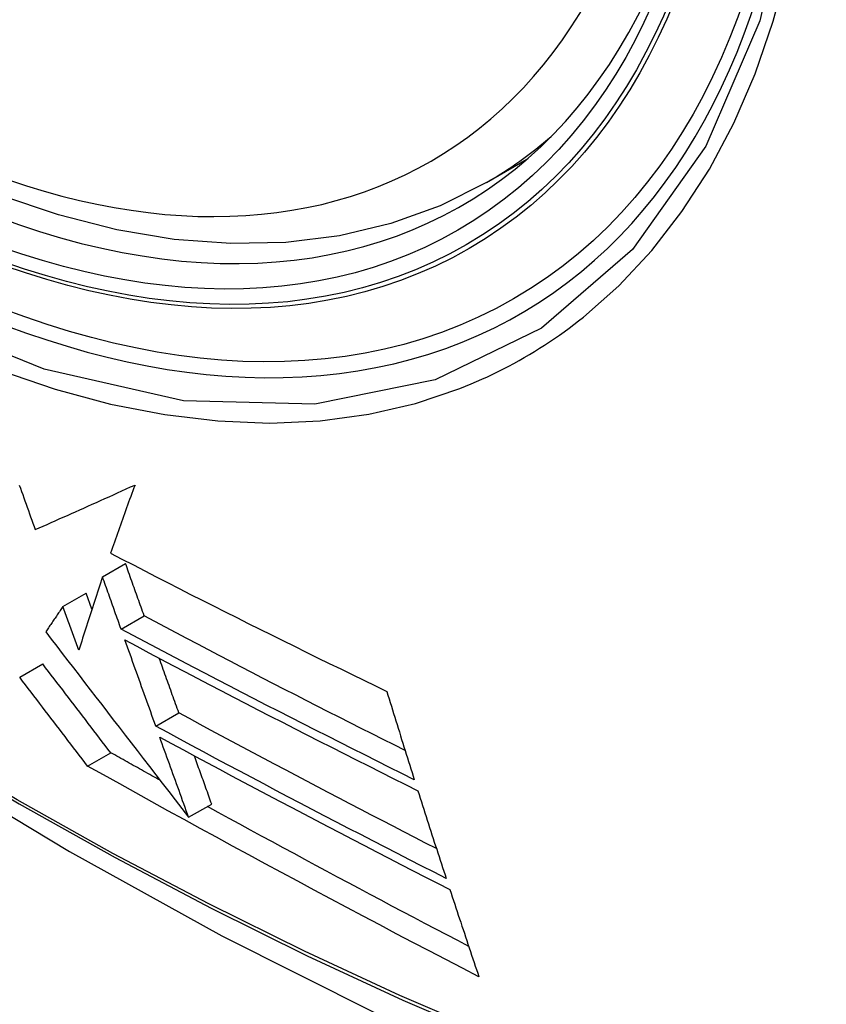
# Model space of a CAD drawing. Header units: inches. Extents: x 584 to 685, y 231 to 315.
# Tile 19 of 133: x 584.73 to 584.936, y 296.119 to 296.371. Entities that reach past the tile are written whole.
import ezdxf

# ---------------------------------------------------------------- set-up
doc = ezdxf.new("R2010")
doc.units = ezdxf.units.IN
doc.header["$MEASUREMENT"] = 0
doc.layers.add('Visible Edges(ANSI)', color=7, linetype='Continuous', lineweight=25)
doc.layers.add('Visible Tangent Edges(ANSI)', color=7, linetype='Continuous', lineweight=25)

msp = doc.modelspace()

# ---------------------------------------------------------------- linework, layer by layer
at = {"layer": 'Visible Edges(ANSI)'}
for p, q in [((584.84967, 296.32963), (584.85994, 296.33556)), ((584.75154, 296.22877), (584.75743, 296.23217)), ((584.74143, 296.22123), (584.74733, 296.22463)), ((584.74882, 296.2205), (584.74733, 296.22463)), ((584.75628, 296.21543), (584.76216, 296.21882)), ((584.73037, 296.2031), (584.73627, 296.2065)), ((584.76515, 296.19059), (584.77104, 296.19399)), ((584.74772, 296.18041), (584.75362, 296.18382)), ((584.77354, 296.16729), (584.77943, 296.17069)), ((584.77354, 296.16729), (584.77354, 296.16729))]:
    msp.add_line(p, q, dxfattribs=at)
at = {"layer": 'Visible Edges(ANSI)', "flags": 128}
for points in [[(584.84967, 296.32963), (584.8378, 296.32369), (584.82524, 296.31915), (584.81207, 296.31601), (584.7984, 296.31429), (584.78431, 296.314), (584.76988, 296.31509), (584.75517, 296.31755), (584.74025, 296.32133), (584.72518, 296.32641), (584.71003, 296.33276), (584.69485, 296.34032), (584.6797, 296.34907), (584.66465, 296.35894), (584.64975, 296.36991), (584.63506, 296.38192), (584.62064, 296.39491), (584.60656, 296.40881), (584.59288, 296.42357), (584.57965, 296.43913), (584.56692, 296.45541), (584.55477, 296.47234), (584.54323, 296.48984), (584.53236, 296.50783)], [(584.4436, 296.38986), (584.47941, 296.3557), (584.51578, 296.32294), (584.55266, 296.29162), (584.59, 296.26181), (584.62777, 296.23354), (584.6659, 296.20688), (584.70436, 296.18188), (584.74309, 296.15857), (584.78206, 296.13702), (584.82123, 296.11727), (584.86054, 296.09936), (584.89995, 296.08335), (584.93943, 296.06928), (584.97892, 296.05722), (585.01839, 296.04721), (585.05777, 296.0393)], [(584.73025, 296.25227), (584.73054, 296.25145), (584.73083, 296.25064), (584.73113, 296.24982), (584.73142, 296.249), (584.73171, 296.24819), (584.732, 296.24737), (584.7323, 296.24656), (584.73259, 296.24574), (584.73288, 296.24493), (584.73317, 296.24411), (584.73347, 296.2433), (584.73376, 296.24249), (584.73405, 296.24167), (584.73434, 296.24086)], [(584.73434, 296.24086), (584.73535, 296.24131), (584.73637, 296.24176), (584.73739, 296.24221), (584.73841, 296.24266), (584.73944, 296.24312), (584.74047, 296.24358), (584.74151, 296.24404), (584.74255, 296.2445), (584.74359, 296.24497), (584.74464, 296.24544), (584.7457, 296.24591), (584.74676, 296.24638), (584.74782, 296.24686), (584.74889, 296.24733), (584.74996, 296.24781), (584.75104, 296.2483), (584.75212, 296.24878), (584.75321, 296.24927), (584.7543, 296.24976), (584.7554, 296.25026), (584.7565, 296.25076), (584.75761, 296.25126), (584.75872, 296.25176), (584.75984, 296.25227)], [(584.75984, 296.25227), (584.75956, 296.25153), (584.75929, 296.25079), (584.75901, 296.25006), (584.75874, 296.24932), (584.75847, 296.24859), (584.7582, 296.24785), (584.75793, 296.24712), (584.75767, 296.24639), (584.7574, 296.24566), (584.75714, 296.24493), (584.75688, 296.2442), (584.75662, 296.24347), (584.75636, 296.24275), (584.7561, 296.24202), (584.75584, 296.2413), (584.75559, 296.24057), (584.75533, 296.23985), (584.75508, 296.23913), (584.75483, 296.23841), (584.75458, 296.23769), (584.75433, 296.23698), (584.75408, 296.23626), (584.75384, 296.23555), (584.75359, 296.23484)], [(584.75359, 296.23484), (584.7565, 296.23333), (584.75941, 296.23182), (584.76233, 296.23031), (584.76525, 296.22881), (584.76818, 296.2273), (584.77111, 296.22581), (584.77405, 296.22431), (584.77699, 296.22282), (584.77993, 296.22133), (584.78288, 296.21985), (584.78583, 296.21837), (584.78878, 296.21689), (584.79174, 296.21542), (584.79469, 296.21395), (584.79765, 296.21248), (584.8006, 296.21102), (584.80356, 296.20956), (584.80651, 296.20811), (584.80946, 296.20666), (584.81241, 296.20522), (584.81536, 296.20378), (584.81831, 296.20234), (584.82125, 296.20091), (584.82419, 296.19948)], [(584.76216, 296.21882), (584.76197, 296.21938), (584.76177, 296.21993), (584.76157, 296.22049), (584.76137, 296.22104), (584.76118, 296.2216), (584.76098, 296.22216), (584.76078, 296.22271), (584.76058, 296.22327), (584.76039, 296.22382), (584.76019, 296.22438), (584.75999, 296.22493), (584.75979, 296.22549), (584.7596, 296.22605), (584.7594, 296.2266), (584.7592, 296.22716), (584.759, 296.22772), (584.75881, 296.22827), (584.75861, 296.22883), (584.75841, 296.22939), (584.75821, 296.22994), (584.75802, 296.2305), (584.75782, 296.23105), (584.75762, 296.23161), (584.75743, 296.23217)], [(584.75154, 296.22877), (584.75128, 296.22798), (584.75102, 296.22719), (584.75076, 296.22641), (584.7505, 296.22562), (584.75024, 296.22483), (584.74998, 296.22404), (584.74972, 296.22326), (584.74946, 296.22247), (584.74921, 296.22168), (584.74895, 296.2209), (584.7487, 296.22011), (584.74845, 296.21933), (584.7482, 296.21855), (584.74794, 296.21777), (584.74769, 296.21699), (584.74745, 296.21621), (584.7472, 296.21543), (584.74695, 296.21465), (584.7467, 296.21388), (584.74646, 296.2131), (584.74622, 296.21233), (584.74597, 296.21156), (584.74573, 296.21079), (584.74549, 296.21002)], [(584.75628, 296.21543), (584.75608, 296.21598), (584.75588, 296.21654), (584.75568, 296.21709), (584.75549, 296.21765), (584.75529, 296.2182), (584.75509, 296.21876), (584.75489, 296.21931), (584.7547, 296.21987), (584.7545, 296.22042), (584.7543, 296.22098), (584.7541, 296.22154), (584.75391, 296.22209), (584.75371, 296.22265), (584.75351, 296.22321), (584.75332, 296.22376), (584.75312, 296.22432), (584.75292, 296.22487), (584.75272, 296.22543), (584.75253, 296.22599), (584.75233, 296.22654), (584.75213, 296.2271), (584.75194, 296.22766), (584.75174, 296.22821), (584.75154, 296.22877)], [(584.74143, 296.22123), (584.74125, 296.22096), (584.74106, 296.22069), (584.74088, 296.22041), (584.74069, 296.22014), (584.74051, 296.21987), (584.74032, 296.21959), (584.74014, 296.21932), (584.73995, 296.21905), (584.73977, 296.21877), (584.73958, 296.2185), (584.7394, 296.21823), (584.73921, 296.21796), (584.73903, 296.21769), (584.73885, 296.21741), (584.73866, 296.21714), (584.73848, 296.21687), (584.7383, 296.2166), (584.73811, 296.21633), (584.73793, 296.21606), (584.73775, 296.21578), (584.73757, 296.21551), (584.73738, 296.21524), (584.7372, 296.21497), (584.73702, 296.2147)], [(584.74549, 296.21002), (584.74532, 296.21049), (584.74515, 296.21096), (584.74498, 296.21142), (584.74482, 296.21189), (584.74465, 296.21236), (584.74448, 296.21282), (584.74431, 296.21329), (584.74414, 296.21376), (584.74397, 296.21422), (584.7438, 296.21469), (584.74363, 296.21516), (584.74346, 296.21563), (584.74329, 296.21609), (584.74312, 296.21656), (584.74295, 296.21703), (584.74279, 296.21749), (584.74262, 296.21796), (584.74245, 296.21843), (584.74228, 296.2189), (584.74211, 296.21936), (584.74194, 296.21983), (584.74177, 296.2203), (584.7416, 296.22077), (584.74143, 296.22123)], [(584.82886, 296.18438), (584.82605, 296.18579), (584.82323, 296.1872), (584.82042, 296.18862), (584.81761, 296.19004), (584.8148, 296.19146), (584.812, 296.19288), (584.8092, 296.1943), (584.8064, 296.19573), (584.8036, 296.19716), (584.80081, 296.19859), (584.79802, 296.20002), (584.79523, 296.20146), (584.79245, 296.20289), (584.78967, 296.20433), (584.7869, 296.20577), (584.78413, 296.20722), (584.78137, 296.20866), (584.77861, 296.21011), (584.77586, 296.21155), (584.77311, 296.213), (584.77037, 296.21445), (584.76763, 296.21591), (584.76489, 296.21737), (584.76216, 296.21882)], [(584.83121, 296.17691), (584.82805, 296.17849), (584.82488, 296.18007), (584.82171, 296.18165), (584.81855, 296.18323), (584.81539, 296.18482), (584.81223, 296.18641), (584.80908, 296.18801), (584.80593, 296.1896), (584.80279, 296.1912), (584.79965, 296.1928), (584.79651, 296.1944), (584.79338, 296.196), (584.79026, 296.19761), (584.78714, 296.19922), (584.78403, 296.20082), (584.78092, 296.20243), (584.77783, 296.20405), (584.77473, 296.20566), (584.77164, 296.20728), (584.76856, 296.2089), (584.76548, 296.21053), (584.76241, 296.21216), (584.75934, 296.21379), (584.75628, 296.21543)], [(584.73702, 296.2147), (584.73843, 296.21287), (584.73984, 296.21103), (584.74126, 296.2092), (584.74267, 296.20735), (584.7441, 296.2055), (584.74553, 296.20365), (584.74696, 296.20178), (584.74841, 296.1999), (584.74986, 296.19802), (584.75133, 296.19611), (584.7528, 296.1942), (584.75429, 296.19226), (584.75579, 296.19031), (584.75731, 296.18834), (584.75884, 296.18635), (584.76039, 296.18434), (584.76196, 296.18231), (584.76355, 296.18025), (584.76516, 296.17816), (584.76679, 296.17605), (584.76844, 296.1739), (584.77011, 296.17173), (584.77181, 296.16953), (584.77354, 296.16729)], [(584.75726, 296.21266), (584.76032, 296.21103), (584.76339, 296.20939), (584.76646, 296.20776), (584.76953, 296.20613), (584.77262, 296.20451), (584.77571, 296.20289), (584.7788, 296.20127), (584.7819, 296.19965), (584.78501, 296.19803), (584.78812, 296.19642), (584.79124, 296.19481), (584.79436, 296.1932), (584.79749, 296.19159), (584.80062, 296.18999), (584.80376, 296.18839), (584.8069, 296.18679), (584.81004, 296.18519), (584.81319, 296.1836), (584.81634, 296.18201), (584.81949, 296.18042), (584.82264, 296.17883), (584.82579, 296.17725), (584.82895, 296.17567), (584.83211, 296.17409)], [(584.76515, 296.19059), (584.76483, 296.19151), (584.7645, 296.19242), (584.76417, 296.19334), (584.76384, 296.19426), (584.76351, 296.19518), (584.76318, 296.19609), (584.76285, 296.19701), (584.76252, 296.19793), (584.76219, 296.19885), (584.76186, 296.19977), (584.76153, 296.20069), (584.7612, 296.20162), (584.76088, 296.20254), (584.76055, 296.20346), (584.76022, 296.20438), (584.75989, 296.2053), (584.75956, 296.20622), (584.75923, 296.20714), (584.7589, 296.20806), (584.75857, 296.20898), (584.75824, 296.2099), (584.75792, 296.21082), (584.75759, 296.21174), (584.75726, 296.21266)], [(584.77104, 296.19399), (584.77083, 296.19457), (584.77063, 296.19515), (584.77042, 296.19573), (584.77021, 296.19632), (584.77, 296.1969), (584.76979, 296.19748), (584.76958, 296.19806), (584.76937, 296.19865), (584.76916, 296.19923), (584.76896, 296.19981), (584.76875, 296.20039), (584.76854, 296.20098), (584.76833, 296.20156), (584.76812, 296.20215), (584.76791, 296.20273), (584.7677, 296.20331), (584.76749, 296.2039), (584.76728, 296.20448), (584.76707, 296.20507), (584.76686, 296.20565), (584.76666, 296.20624), (584.76645, 296.20682), (584.76624, 296.20741), (584.76603, 296.20799)], [(584.75362, 296.18382), (584.75291, 296.18475), (584.75219, 296.18568), (584.75147, 296.18662), (584.75076, 296.18756), (584.75004, 296.1885), (584.74932, 296.18944), (584.7486, 296.19038), (584.74787, 296.19132), (584.74715, 296.19227), (584.74643, 296.19321), (584.7457, 296.19416), (584.74498, 296.19511), (584.74425, 296.19606), (584.74353, 296.19701), (584.7428, 296.19796), (584.74207, 296.19891), (584.74135, 296.19986), (584.74062, 296.20081), (584.73989, 296.20176), (584.73917, 296.20271), (584.73844, 296.20366), (584.73772, 296.2046), (584.73699, 296.20555), (584.73627, 296.2065)], [(584.74772, 296.18041), (584.74701, 296.18134), (584.74629, 296.18228), (584.74558, 296.18321), (584.74486, 296.18415), (584.74414, 296.18509), (584.74342, 296.18603), (584.7427, 296.18697), (584.74198, 296.18792), (584.74125, 296.18886), (584.74053, 296.18981), (584.7398, 296.19076), (584.73908, 296.1917), (584.73835, 296.19265), (584.73763, 296.1936), (584.7369, 296.19455), (584.73618, 296.1955), (584.73545, 296.19645), (584.73472, 296.1974), (584.734, 296.19835), (584.73327, 296.1993), (584.73254, 296.20025), (584.73182, 296.2012), (584.7311, 296.20215), (584.73037, 296.2031)], [(584.82419, 296.19948), (584.82448, 296.19854), (584.82477, 296.1976), (584.82506, 296.19665), (584.82535, 296.19571), (584.82564, 296.19476), (584.82593, 296.19382), (584.82622, 296.19288), (584.82651, 296.19194), (584.8268, 296.19099), (584.82709, 296.19005), (584.82739, 296.18911), (584.82768, 296.18817), (584.82797, 296.18723), (584.82826, 296.18629), (584.82856, 296.18534), (584.82885, 296.18441), (584.82915, 296.18347), (584.82944, 296.18253), (584.82974, 296.18159), (584.83003, 296.18065), (584.83033, 296.17972), (584.83062, 296.17878), (584.83092, 296.17784), (584.83121, 296.17691)], [(584.83687, 296.1593), (584.83409, 296.16072), (584.83132, 296.16215), (584.82855, 296.16358), (584.82579, 296.16501), (584.82302, 296.16644), (584.82026, 296.16787), (584.8175, 296.16931), (584.81474, 296.17074), (584.81199, 296.17218), (584.80923, 296.17362), (584.80648, 296.17507), (584.80374, 296.17651), (584.80099, 296.17796), (584.79825, 296.17941), (584.79551, 296.18086), (584.79278, 296.18231), (584.79005, 296.18376), (584.78732, 296.18522), (584.7846, 296.18668), (584.78188, 296.18814), (584.77916, 296.1896), (584.77645, 296.19106), (584.77375, 296.19252), (584.77104, 296.19399)], [(584.83936, 296.15165), (584.83624, 296.15325), (584.83311, 296.15484), (584.82999, 296.15644), (584.82687, 296.15804), (584.82375, 296.15965), (584.82064, 296.16125), (584.81753, 296.16286), (584.81442, 296.16447), (584.81131, 296.16608), (584.80821, 296.1677), (584.80511, 296.16932), (584.80201, 296.17094), (584.79892, 296.17256), (584.79583, 296.17419), (584.79274, 296.17582), (584.78966, 296.17745), (584.78658, 296.17908), (584.78351, 296.18072), (584.78043, 296.18236), (584.77737, 296.184), (584.77431, 296.18564), (584.77125, 296.18729), (584.7682, 296.18894), (584.76515, 296.19059)], [(584.76615, 296.18781), (584.76919, 296.18616), (584.77224, 296.18451), (584.77529, 296.18286), (584.77834, 296.18122), (584.78141, 296.17958), (584.78447, 296.17794), (584.78754, 296.1763), (584.79062, 296.17467), (584.7937, 296.17303), (584.79678, 296.1714), (584.79987, 296.16978), (584.80296, 296.16815), (584.80605, 296.16653), (584.80915, 296.16491), (584.81225, 296.16329), (584.81536, 296.16167), (584.81846, 296.16006), (584.82157, 296.15845), (584.82469, 296.15684), (584.8278, 296.15523), (584.83092, 296.15363), (584.83404, 296.15203), (584.83716, 296.15043), (584.84029, 296.14883)], [(584.77354, 296.16729), (584.77323, 296.16814), (584.77292, 296.16899), (584.77262, 296.16984), (584.77231, 296.1707), (584.772, 296.17155), (584.77169, 296.17241), (584.77138, 296.17326), (584.77108, 296.17412), (584.77077, 296.17497), (584.77046, 296.17583), (584.77015, 296.17668), (584.76984, 296.17754), (584.76954, 296.1784), (584.76923, 296.17925), (584.76892, 296.18011), (584.76861, 296.18096), (584.7683, 296.18182), (584.768, 296.18268), (584.76769, 296.18353), (584.76738, 296.18439), (584.76707, 296.18524), (584.76677, 296.1861), (584.76646, 296.18695), (584.76615, 296.18781)], [(584.76624, 296.17676), (584.76571, 296.17705), (584.76518, 296.17735), (584.76466, 296.17764), (584.76413, 296.17793), (584.7636, 296.17823), (584.76308, 296.17852), (584.76255, 296.17881), (584.76202, 296.17911), (584.7615, 296.1794), (584.76097, 296.1797), (584.76045, 296.17999), (584.75992, 296.18028), (584.7594, 296.18058), (584.75887, 296.18087), (584.75834, 296.18117), (584.75782, 296.18146), (584.75729, 296.18175), (584.75677, 296.18205), (584.75624, 296.18234), (584.75572, 296.18264), (584.75519, 296.18293), (584.75467, 296.18323), (584.75414, 296.18352), (584.75362, 296.18382)], [(584.77943, 296.17069), (584.77924, 296.1712), (584.77906, 296.17171), (584.77887, 296.17223), (584.77869, 296.17274), (584.7785, 296.17325), (584.77832, 296.17377), (584.77813, 296.17428), (584.77795, 296.17479), (584.77776, 296.17531), (584.77758, 296.17582), (584.77739, 296.17634), (584.77721, 296.17685), (584.77702, 296.17737), (584.77684, 296.17788), (584.77665, 296.1784), (584.77646, 296.17891), (584.77628, 296.17942), (584.77609, 296.17994), (584.77591, 296.18045), (584.77572, 296.18097), (584.77554, 296.18148), (584.77535, 296.182), (584.77517, 296.18252), (584.77498, 296.18303)], [(584.84771, 296.12649), (584.84348, 296.12869), (584.83925, 296.1309), (584.83502, 296.13311), (584.8308, 296.13532), (584.82659, 296.13754), (584.82238, 296.13976), (584.81818, 296.14199), (584.81398, 296.14422), (584.80978, 296.14645), (584.80559, 296.14869), (584.80141, 296.15093), (584.79724, 296.15318), (584.79307, 296.15542), (584.78892, 296.15767), (584.78477, 296.15992), (584.78063, 296.16218), (584.7765, 296.16444), (584.77237, 296.16671), (584.76825, 296.16898), (584.76413, 296.17125), (584.76002, 296.17354), (584.75592, 296.17582), (584.75181, 296.17812), (584.74772, 296.18041)], [(584.83211, 296.17409), (584.83241, 296.17316), (584.83271, 296.17222), (584.83301, 296.17128), (584.83331, 296.17034), (584.83361, 296.16941), (584.83391, 296.16847), (584.83421, 296.16753), (584.83451, 296.1666), (584.83481, 296.16566), (584.83511, 296.16472), (584.83541, 296.16379), (584.83572, 296.16285), (584.83602, 296.16191), (584.83632, 296.16098), (584.83662, 296.16004), (584.83693, 296.15911), (584.83723, 296.15817), (584.83754, 296.15724), (584.83784, 296.15631), (584.83814, 296.15538), (584.83845, 296.15444), (584.83875, 296.15351), (584.83906, 296.15258), (584.83936, 296.15165)], [(584.8451, 296.13429), (584.84229, 296.13576), (584.83949, 296.13723), (584.83669, 296.13871), (584.83389, 296.14018), (584.83109, 296.14166), (584.8283, 296.14313), (584.8255, 296.14461), (584.82271, 296.14609), (584.81993, 296.14757), (584.81714, 296.14906), (584.81436, 296.15054), (584.81158, 296.15203), (584.8088, 296.15352), (584.80602, 296.15501), (584.80324, 296.15651), (584.80047, 296.158), (584.7977, 296.1595), (584.79493, 296.161), (584.79216, 296.16251), (584.78939, 296.16401), (584.78663, 296.16552), (584.78387, 296.16703), (584.78111, 296.16855), (584.77835, 296.17006)], [(584.84029, 296.14883), (584.84059, 296.1479), (584.8409, 296.14696), (584.84121, 296.14603), (584.84152, 296.1451), (584.84182, 296.14417), (584.84213, 296.14323), (584.84244, 296.1423), (584.84275, 296.14137), (584.84306, 296.14044), (584.84337, 296.1395), (584.84368, 296.13857), (584.84399, 296.13764), (584.8443, 296.13671), (584.84461, 296.13578), (584.84492, 296.13485), (584.84523, 296.13392), (584.84554, 296.13299), (584.84585, 296.13206), (584.84616, 296.13113), (584.84647, 296.1302), (584.84678, 296.12927), (584.84709, 296.12834), (584.8474, 296.12742), (584.84771, 296.12649)]]:
    msp.add_lwpolyline(points, dxfattribs=at)
at = {"layer": 'Visible Edges(ANSI)'}
msp.add_ellipse((584.68239, 296.59446), major_axis=(0.15994, -0.27703), ratio=0.57735, dxfattribs=at)
msp.add_ellipse((584.68587, 296.59647), major_axis=(0.15748, -0.27276), ratio=0.57735, start_param=2.363977, end_param=7.060801, dxfattribs=at)
at = {"layer": 'Visible Tangent Edges(ANSI)', "flags": 128}
for points in [[(584.91998, 296.54043), (584.92815, 296.49376), (584.93082, 296.44926), (584.9279, 296.40805), (584.91949, 296.371), (584.90574, 296.33889), (584.887, 296.31247), (584.86375, 296.2924), (584.83652, 296.27916), (584.80582, 296.27291), (584.77223, 296.27382), (584.73664, 296.28186), (584.69979, 296.29685), (584.66249, 296.31849), (584.62569, 296.3462), (584.59005, 296.3795), (584.55648, 296.41758), (584.52576, 296.45949), (584.49862, 296.50432)], [(584.87441, 296.29517), (584.88349, 296.30319), (584.8919, 296.3122), (584.89961, 296.32217), (584.9066, 296.33305), (584.91283, 296.34482), (584.91828, 296.35744), (584.92292, 296.37086), (584.92673, 296.38502), (584.92971, 296.39988), (584.93185, 296.4154), (584.93313, 296.43152), (584.93356, 296.44822), (584.93312, 296.46543), (584.93182, 296.48307), (584.92966, 296.50106)], [(584.55515, 296.41417), (584.56805, 296.39871), (584.58136, 296.38389), (584.59502, 296.36975), (584.60898, 296.35638), (584.62316, 296.34383), (584.63751, 296.33213), (584.65201, 296.32132), (584.66661, 296.31142), (584.68128, 296.30247), (584.69597, 296.29448), (584.71059, 296.28752), (584.72509, 296.28161), (584.73943, 296.27676), (584.75357, 296.27297), (584.76745, 296.27026), (584.78104, 296.26864), (584.7943, 296.26812), (584.80716, 296.26871), (584.81957, 296.27039), (584.83148, 296.27314), (584.84288, 296.27697)], [(584.44021, 296.39484), (584.46349, 296.37244), (584.48702, 296.35063), (584.51078, 296.32944), (584.53474, 296.3089), (584.55887, 296.28904), (584.58315, 296.26987), (584.60755, 296.25143), (584.63203, 296.23374), (584.65657, 296.21681), (584.68113, 296.20066), (584.70569, 296.18531), (584.73024, 296.17075), (584.75479, 296.15699), (584.77933, 296.14403), (584.80385, 296.13187), (584.82831, 296.12054), (584.85268, 296.11004)], [(584.85179, 296.11132), (584.8275, 296.12177), (584.80311, 296.13304), (584.77867, 296.14515), (584.7542, 296.15807), (584.72971, 296.17179), (584.70522, 296.18631), (584.68071, 296.20163), (584.65621, 296.21776), (584.63172, 296.23467), (584.6073, 296.25235), (584.58296, 296.27078), (584.55874, 296.28993), (584.53466, 296.30978), (584.51076, 296.3303), (584.48707, 296.35147), (584.46361, 296.37326), (584.4404, 296.39564)], [(584.84288, 296.27697), (584.8443, 296.27753), (584.84571, 296.27812), (584.84711, 296.27871), (584.8485, 296.27933), (584.84988, 296.27996), (584.85125, 296.28061), (584.85262, 296.28128), (584.85397, 296.28196), (584.85532, 296.28266), (584.85666, 296.28338), (584.85799, 296.28411), (584.85931, 296.28486), (584.86062, 296.28563), (584.86192, 296.28642), (584.86321, 296.28722), (584.8645, 296.28804), (584.86577, 296.28887), (584.86703, 296.28972), (584.86829, 296.29059), (584.86953, 296.29147), (584.87077, 296.29237), (584.87199, 296.29329), (584.8732, 296.29422), (584.87441, 296.29517)]]:
    msp.add_lwpolyline(points, dxfattribs=at)
at = {"layer": 'Visible Tangent Edges(ANSI)'}
for centre, major_axis, start_param, end_param in [((584.68487, 296.5959), (-0.17318, 0.29996), 5.05527, 10.652693), ((584.68482, 296.59587), (0.15059, -0.26083), 4.097754, 6.89782), ((584.69317, 296.60069), (0.1565, -0.27106), 0, 0.111997)]:
    msp.add_ellipse(centre, major_axis=major_axis, ratio=0.57735, start_param=start_param, end_param=end_param, dxfattribs=at)
for centre, major_axis in [((584.68546, 296.59624), (-0.17111, 0.29637)), ((584.68249, 296.59452), (0.1627, -0.2818)), ((584.68239, 296.59446), (-0.1621, 0.28076))]:
    msp.add_ellipse(centre, major_axis=major_axis, ratio=0.57735, dxfattribs=at)

doc.saveas('drawing.dxf')
